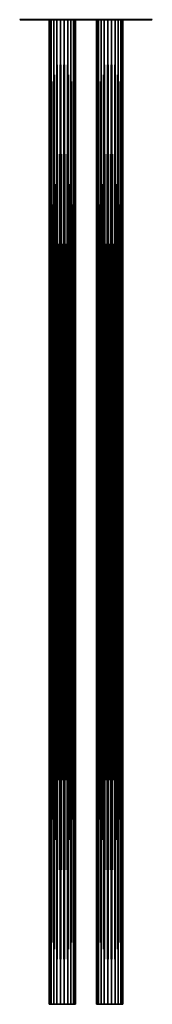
# Model space of a CAD drawing. Header units: millimetres. Extents: x -25 to 26, y -375 to 195.
# Tile 1 of 57: x -25 to 25, y -375 to 0. Entities that reach past the tile are written whole.
import ezdxf

# ---------------------------------------------------------------- set-up
doc = ezdxf.new("R2010")
doc.units = ezdxf.units.MM
doc.header["$LTSCALE"] = 20.092208
for name, color, linetype in [('1', 7, 'CONTINUOUS'), ('2', 7, 'CONTINUOUS'), ('3', 7, 'CONTINUOUS'), ('4', 7, 'CONTINUOUS'), ('7', 7, 'CONTINUOUS'), ('8', 7, 'CONTINUOUS'), ('9', 7, 'CONTINUOUS')]:
    doc.layers.add(name, color=color, linetype=linetype)

msp = doc.modelspace()

# ---------------------------------------------------------------- linework, layer by layer
at = {"layer": '1', "color": 7, "linetype": 'CONTINUOUS', "true_color": 0xa2afbf}
for points in [[(-14, -375), (-14, 0), (-13.8, 0, -1.41), (-14, -375)], [(-14, -375), (-13.8, 0, -1.41), (-13.8, -375, -1.41), (-14, -375)], [(-13.8, 0, -1.41), (-13.21, 0, -2.7), (-13.8, -375, -1.41), (-13.8, 0, -1.41)], [(-13.8, -375, -1.41), (-13.21, 0, -2.7), (-13.21, -375, -2.7), (-13.8, -375, -1.41)], [(-13.21, 0, -2.7), (-12.27, 0, -3.78), (-13.21, -375, -2.7), (-13.21, 0, -2.7)], [(-13.21, -375, -2.7), (-12.27, 0, -3.78), (-12.27, -375, -3.78), (-13.21, -375, -2.7)], [(-12.27, 0, -3.78), (-11.08, 0, -4.55), (-12.27, -375, -3.78), (-12.27, 0, -3.78)], [(-12.27, -375, -3.78), (-11.08, 0, -4.55), (-11.08, -375, -4.55), (-12.27, -375, -3.78)], [(-11.08, 0, -4.55), (-9.71, 0, -4.95), (-11.08, -375, -4.55), (-11.08, 0, -4.55)], [(-11.08, -375, -4.55), (-9.71, 0, -4.95), (-9.71, -375, -4.95), (-11.08, -375, -4.55)], [(-9.71, 0, -4.95), (-8.29, 0, -4.95), (-9.71, -375, -4.95), (-9.71, 0, -4.95)], [(-9.71, -375, -4.95), (-8.29, 0, -4.95), (-8.29, -375, -4.95), (-9.71, -375, -4.95)], [(-8.29, 0, -4.95), (-6.92, 0, -4.55), (-8.29, -375, -4.95), (-8.29, 0, -4.95)], [(-8.29, -375, -4.95), (-6.92, 0, -4.55), (-6.92, -375, -4.55), (-8.29, -375, -4.95)], [(-6.92, 0, -4.55), (-5.73, 0, -3.78), (-6.92, -375, -4.55), (-6.92, 0, -4.55)], [(-6.92, -375, -4.55), (-5.73, 0, -3.78), (-5.73, -375, -3.78), (-6.92, -375, -4.55)], [(-5.73, 0, -3.78), (-4.79, 0, -2.7), (-5.73, -375, -3.78), (-5.73, 0, -3.78)], [(-5.73, -375, -3.78), (-4.79, 0, -2.7), (-4.79, -375, -2.7), (-5.73, -375, -3.78)], [(-4.79, 0, -2.7), (-4.2, 0, -1.41), (-4.79, -375, -2.7), (-4.79, 0, -2.7)], [(-4.79, -375, -2.7), (-4.2, 0, -1.41), (-4.2, -375, -1.41), (-4.79, -375, -2.7)], [(-4, 0), (-4, -375), (-4.2, -375, -1.41), (-4, 0)], [(-4.2, 0, -1.41), (-4, 0), (-4.2, -375, -1.41), (-4.2, 0, -1.41)]]:
    msp.add_3dface(points, dxfattribs=at)
at = {"layer": '2', "color": 7, "linetype": 'CONTINUOUS', "true_color": 0xa2afbf}
for points in [[(-13.8, 0, 1.41), (-14, 0), (-13.8, -375, 1.41), (-13.8, 0, 1.41)], [(-13.8, -375, 1.41), (-14, 0), (-14, -375), (-13.8, -375, 1.41)], [(-13.21, 0, 2.7), (-13.8, 0, 1.41), (-13.21, -375, 2.7), (-13.21, 0, 2.7)], [(-13.21, -375, 2.7), (-13.8, 0, 1.41), (-13.8, -375, 1.41), (-13.21, -375, 2.7)], [(-12.27, 0, 3.78), (-13.21, 0, 2.7), (-12.27, -375, 3.78), (-12.27, 0, 3.78)], [(-12.27, -375, 3.78), (-13.21, 0, 2.7), (-13.21, -375, 2.7), (-12.27, -375, 3.78)], [(-11.08, 0, 4.55), (-12.27, 0, 3.78), (-11.08, -375, 4.55), (-11.08, 0, 4.55)], [(-11.08, -375, 4.55), (-12.27, 0, 3.78), (-12.27, -375, 3.78), (-11.08, -375, 4.55)], [(-9.71, 0, 4.95), (-11.08, 0, 4.55), (-9.71, -375, 4.95), (-9.71, 0, 4.95)], [(-9.71, -375, 4.95), (-11.08, 0, 4.55), (-11.08, -375, 4.55), (-9.71, -375, 4.95)], [(-8.29, 0, 4.95), (-9.71, 0, 4.95), (-8.29, -375, 4.95), (-8.29, 0, 4.95)], [(-8.29, -375, 4.95), (-9.71, 0, 4.95), (-9.71, -375, 4.95), (-8.29, -375, 4.95)], [(-6.92, 0, 4.55), (-8.29, 0, 4.95), (-6.92, -375, 4.55), (-6.92, 0, 4.55)], [(-6.92, -375, 4.55), (-8.29, 0, 4.95), (-8.29, -375, 4.95), (-6.92, -375, 4.55)], [(-5.73, 0, 3.78), (-6.92, 0, 4.55), (-5.73, -375, 3.78), (-5.73, 0, 3.78)], [(-5.73, -375, 3.78), (-6.92, 0, 4.55), (-6.92, -375, 4.55), (-5.73, -375, 3.78)], [(-4.79, 0, 2.7), (-5.73, 0, 3.78), (-4.79, -375, 2.7), (-4.79, 0, 2.7)], [(-4.79, -375, 2.7), (-5.73, 0, 3.78), (-5.73, -375, 3.78), (-4.79, -375, 2.7)], [(-4.2, 0, 1.41), (-4.79, 0, 2.7), (-4.2, -375, 1.41), (-4.2, 0, 1.41)], [(-4.2, -375, 1.41), (-4.79, 0, 2.7), (-4.79, -375, 2.7), (-4.2, -375, 1.41)], [(-4, 0), (-4.2, 0, 1.41), (-4, -375), (-4, 0)], [(-4, -375), (-4.2, 0, 1.41), (-4.2, -375, 1.41), (-4, -375)]]:
    msp.add_3dface(points, dxfattribs=at)
at = {"layer": '3', "color": 7, "linetype": 'CONTINUOUS', "true_color": 0xa2afbf}
for points in [[(4, -375), (4, 0), (4.2, 0, -1.41), (4, -375)], [(4, -375), (4.2, 0, -1.41), (4.2, -375, -1.41), (4, -375)], [(4.2, 0, -1.41), (4.79, 0, -2.7), (4.2, -375, -1.41), (4.2, 0, -1.41)], [(4.2, -375, -1.41), (4.79, 0, -2.7), (4.79, -375, -2.7), (4.2, -375, -1.41)], [(4.79, 0, -2.7), (5.73, 0, -3.78), (4.79, -375, -2.7), (4.79, 0, -2.7)], [(4.79, -375, -2.7), (5.73, 0, -3.78), (5.73, -375, -3.78), (4.79, -375, -2.7)], [(5.73, 0, -3.78), (6.92, 0, -4.55), (5.73, -375, -3.78), (5.73, 0, -3.78)], [(5.73, -375, -3.78), (6.92, 0, -4.55), (6.92, -375, -4.55), (5.73, -375, -3.78)], [(6.92, 0, -4.55), (8.29, 0, -4.95), (6.92, -375, -4.55), (6.92, 0, -4.55)], [(6.92, -375, -4.55), (8.29, 0, -4.95), (8.29, -375, -4.95), (6.92, -375, -4.55)], [(8.29, 0, -4.95), (9.71, 0, -4.95), (8.29, -375, -4.95), (8.29, 0, -4.95)], [(8.29, -375, -4.95), (9.71, 0, -4.95), (9.71, -375, -4.95), (8.29, -375, -4.95)], [(9.71, 0, -4.95), (11.08, 0, -4.55), (9.71, -375, -4.95), (9.71, 0, -4.95)], [(9.71, -375, -4.95), (11.08, 0, -4.55), (11.08, -375, -4.55), (9.71, -375, -4.95)], [(11.08, 0, -4.55), (12.27, 0, -3.78), (11.08, -375, -4.55), (11.08, 0, -4.55)], [(11.08, -375, -4.55), (12.27, 0, -3.78), (12.27, -375, -3.78), (11.08, -375, -4.55)], [(12.27, 0, -3.78), (13.21, 0, -2.7), (12.27, -375, -3.78), (12.27, 0, -3.78)], [(12.27, -375, -3.78), (13.21, 0, -2.7), (13.21, -375, -2.7), (12.27, -375, -3.78)], [(13.21, 0, -2.7), (13.8, 0, -1.41), (13.21, -375, -2.7), (13.21, 0, -2.7)], [(13.21, -375, -2.7), (13.8, 0, -1.41), (13.8, -375, -1.41), (13.21, -375, -2.7)], [(14, 0), (14, -375), (13.8, -375, -1.41), (14, 0)], [(13.8, 0, -1.41), (14, 0), (13.8, -375, -1.41), (13.8, 0, -1.41)]]:
    msp.add_3dface(points, dxfattribs=at)
at = {"layer": '4', "color": 7, "linetype": 'CONTINUOUS', "true_color": 0xa2afbf}
for points in [[(4.2, 0, 1.41), (4, 0), (4.2, -375, 1.41), (4.2, 0, 1.41)], [(4.2, -375, 1.41), (4, 0), (4, -375), (4.2, -375, 1.41)], [(4.79, 0, 2.7), (4.2, 0, 1.41), (4.79, -375, 2.7), (4.79, 0, 2.7)], [(4.79, -375, 2.7), (4.2, 0, 1.41), (4.2, -375, 1.41), (4.79, -375, 2.7)], [(5.73, 0, 3.78), (4.79, 0, 2.7), (5.73, -375, 3.78), (5.73, 0, 3.78)], [(5.73, -375, 3.78), (4.79, 0, 2.7), (4.79, -375, 2.7), (5.73, -375, 3.78)], [(6.92, 0, 4.55), (5.73, 0, 3.78), (6.92, -375, 4.55), (6.92, 0, 4.55)], [(6.92, -375, 4.55), (5.73, 0, 3.78), (5.73, -375, 3.78), (6.92, -375, 4.55)], [(8.29, 0, 4.95), (6.92, 0, 4.55), (8.29, -375, 4.95), (8.29, 0, 4.95)], [(8.29, -375, 4.95), (6.92, 0, 4.55), (6.92, -375, 4.55), (8.29, -375, 4.95)], [(9.71, 0, 4.95), (8.29, 0, 4.95), (9.71, -375, 4.95), (9.71, 0, 4.95)], [(9.71, -375, 4.95), (8.29, 0, 4.95), (8.29, -375, 4.95), (9.71, -375, 4.95)], [(11.08, 0, 4.55), (9.71, 0, 4.95), (11.08, -375, 4.55), (11.08, 0, 4.55)], [(11.08, -375, 4.55), (9.71, 0, 4.95), (9.71, -375, 4.95), (11.08, -375, 4.55)], [(12.27, 0, 3.78), (11.08, 0, 4.55), (12.27, -375, 3.78), (12.27, 0, 3.78)], [(12.27, -375, 3.78), (11.08, 0, 4.55), (11.08, -375, 4.55), (12.27, -375, 3.78)], [(13.21, 0, 2.7), (12.27, 0, 3.78), (13.21, -375, 2.7), (13.21, 0, 2.7)], [(13.21, -375, 2.7), (12.27, 0, 3.78), (12.27, -375, 3.78), (13.21, -375, 2.7)], [(13.8, 0, 1.41), (13.21, 0, 2.7), (13.8, -375, 1.41), (13.8, 0, 1.41)], [(13.8, -375, 1.41), (13.21, 0, 2.7), (13.21, -375, 2.7), (13.8, -375, 1.41)], [(14, 0), (13.8, 0, 1.41), (14, -375), (14, 0)], [(14, -375), (13.8, 0, 1.41), (13.8, -375, 1.41), (14, -375)]]:
    msp.add_3dface(points, dxfattribs=at)
at = {"layer": '7', "color": 7, "linetype": 'CONTINUOUS', "true_color": 0xa2afbf}
for points in [[(24.9, 0, -2.21), (24.87, 0, 2.62), (-24.9, 0, 2.3), (24.9, 0, -2.21)], [(-24.9, 0, 2.3), (24.87, 0, 2.62), (-24.02, 0, 6.99), (-24.9, 0, 2.3)], [(-24.87, 0, -2.53), (24.9, 0, -2.21), (-24.9, 0, 2.3), (-24.87, 0, -2.53)], [(24.02, 0, -6.9), (24.9, 0, -2.21), (-24.87, 0, -2.53), (24.02, 0, -6.9)], [(-23.93, 0, -7.2), (24.02, 0, -6.9), (-24.87, 0, -2.53), (-23.93, 0, -7.2)], [(24.87, 0, 2.62), (23.93, 0, 7.29), (-24.02, 0, 6.99), (24.87, 0, 2.62)], [(-24.02, 0, 6.99), (23.93, 0, 7.29), (-22.41, 0, 11.17), (-24.02, 0, 6.99)], [(22.41, 0, -11.08), (24.02, 0, -6.9), (-23.93, 0, -7.2), (22.41, 0, -11.08)], [(-22.28, 0, -11.33), (22.41, 0, -11.08), (-23.93, 0, -7.2), (-22.28, 0, -11.33)], [(23.93, 0, 7.29), (22.28, 0, 11.42), (-22.41, 0, 11.17), (23.93, 0, 7.29)], [(-22.41, 0, 11.17), (22.28, 0, 11.42), (-20.39, 0, 14.56), (-22.41, 0, 11.17)], [(20.39, 0, -14.48), (22.41, 0, -11.08), (-22.28, 0, -11.33), (20.39, 0, -14.48)], [(-20.25, 0, -14.68), (20.39, 0, -14.48), (-22.28, 0, -11.33), (-20.25, 0, -14.68)], [(22.28, 0, 11.42), (20.25, 0, 14.76), (-20.39, 0, 14.56), (22.28, 0, 11.42)], [(-20.39, 0, 14.56), (20.25, 0, 14.76), (-18.27, 0, 17.17), (-20.39, 0, 14.56)], [(18.27, 0, -17.09), (20.39, 0, -14.48), (-20.25, 0, -14.68), (18.27, 0, -17.09)], [(-18.13, 0, -17.24), (18.27, 0, -17.09), (-20.25, 0, -14.68), (-18.13, 0, -17.24)], [(20.25, 0, 14.76), (18.13, 0, 17.33), (-18.27, 0, 17.17), (20.25, 0, 14.76)], [(-18.27, 0, 17.17), (18.13, 0, 17.33), (-16.23, 0, 19.13), (-18.27, 0, 17.17)], [(16.23, 0, -19.05), (18.27, 0, -17.09), (-18.13, 0, -17.24), (16.23, 0, -19.05)], [(-16.09, 0, -19.16), (16.23, 0, -19.05), (-18.13, 0, -17.24), (-16.09, 0, -19.16)], [(18.13, 0, 17.33), (16.09, 0, 19.25), (-16.23, 0, 19.13), (18.13, 0, 17.33)], [(-16.23, 0, 19.13), (16.09, 0, 19.25), (-14.22, 0, 20.68), (-16.23, 0, 19.13)], [(14.22, 0, -20.59), (16.23, 0, -19.05), (-16.09, 0, -19.16), (14.22, 0, -20.59)], [(-14.08, 0, -20.69), (14.22, 0, -20.59), (-16.09, 0, -19.16), (-14.08, 0, -20.69)], [(16.09, 0, 19.25), (14.08, 0, 20.78), (-14.22, 0, 20.68), (16.09, 0, 19.25)], [(-14.22, 0, 20.68), (14.08, 0, 20.78), (-12.12, 0, 21.99), (-14.22, 0, 20.68)], [(12.12, 0, -21.9), (14.22, 0, -20.59), (-14.08, 0, -20.69), (12.12, 0, -21.9)], [(-11.97, 0, -21.99), (12.12, 0, -21.9), (-14.08, 0, -20.69), (-11.97, 0, -21.99)], [(14.08, 0, 20.78), (11.97, 0, 22.07), (-12.12, 0, 21.99), (14.08, 0, 20.78)], [(-12.12, 0, 21.99), (11.97, 0, 22.07), (-9.85, 0, 23.11), (-12.12, 0, 21.99)], [(9.85, 0, -23.02), (12.12, 0, -21.9), (-11.97, 0, -21.99), (9.85, 0, -23.02)], [(-9.69, 0, -23.09), (9.85, 0, -23.02), (-11.97, 0, -21.99), (-9.69, 0, -23.09)], [(11.97, 0, 22.07), (9.69, 0, 23.18), (-9.85, 0, 23.11), (11.97, 0, 22.07)], [(-9.85, 0, 23.11), (9.69, 0, 23.18), (-7.49, 0, 23.99), (-9.85, 0, 23.11)], [(7.49, 0, -23.9), (9.85, 0, -23.02), (-9.69, 0, -23.09), (7.49, 0, -23.9)], [(-7.33, 0, -23.95), (7.49, 0, -23.9), (-9.69, 0, -23.09), (-7.33, 0, -23.95)], [(9.69, 0, 23.18), (7.33, 0, 24.04), (-7.49, 0, 23.99), (9.69, 0, 23.18)], [(-7.49, 0, 23.99), (7.33, 0, 24.04), (-5.28, 0, 24.57), (-7.49, 0, 23.99)], [(5.28, 0, -24.49), (7.49, 0, -23.9), (-7.33, 0, -23.95), (5.28, 0, -24.49)], [(-5.16, 0, -24.51), (5.28, 0, -24.49), (-7.33, 0, -23.95), (-5.16, 0, -24.51)], [(7.33, 0, 24.04), (5.16, 0, 24.6), (-5.28, 0, 24.57), (7.33, 0, 24.04)], [(-5.28, 0, 24.57), (5.16, 0, 24.6), (-3.32, 0, 24.92), (-5.28, 0, 24.57)], [(3.32, 0, -24.83), (5.28, 0, -24.49), (-5.16, 0, -24.51), (3.32, 0, -24.83)], [(-3.26, 0, -24.84), (3.32, 0, -24.83), (-5.16, 0, -24.51), (-3.26, 0, -24.84)], [(5.16, 0, 24.6), (3.26, 0, 24.93), (-3.32, 0, 24.92), (5.16, 0, 24.6)], [(-3.32, 0, 24.92), (3.26, 0, 24.93), (-1.57, 0, 25.09), (-3.32, 0, 24.92)], [(1.57, 0, -25), (3.32, 0, -24.83), (-3.26, 0, -24.84), (1.57, 0, -25)], [(-1.56, 0, -25), (1.57, 0, -25), (-3.26, 0, -24.84), (-1.56, 0, -25)], [(1.56, 0, 25.09), (0, 0, 25.14), (-1.57, 0, 25.09), (1.56, 0, 25.09)], [(3.26, 0, 24.93), (1.56, 0, 25.09), (-1.57, 0, 25.09), (3.26, 0, 24.93)], [(0, 0, -25.05), (1.57, 0, -25), (-1.56, 0, -25), (0, 0, -25.05)]]:
    msp.add_3dface(points, dxfattribs=at)
at = {"layer": '8', "color": 7, "linetype": 'CONTINUOUS', "true_color": 0xa2afbf}
for points in [[(-24.4, 0.16, 7), (-25.26, 0.16, 2.39), (-24.24, 0.04, 6.96), (-24.4, 0.16, 7)], [(-25.26, 0.16, 2.39), (-25.26, 0.16, -2.3), (-25.09, 0.04, 2.37), (-25.26, 0.16, 2.39)], [(-24.24, 0.04, 6.96), (-25.26, 0.16, 2.39), (-25.09, 0.04, 2.37), (-24.24, 0.04, 6.96)], [(-25.26, 0.16, -2.3), (-24.4, 0.16, -6.92), (-25.09, 0.04, -2.29), (-25.26, 0.16, -2.3)], [(-25.09, 0.04, 2.37), (-25.26, 0.16, -2.3), (-25.09, 0.04, -2.29), (-25.09, 0.04, 2.37)], [(-25.09, 0.04, -2.29), (-24.4, 0.16, -6.92), (-24.24, 0.04, -6.87), (-25.09, 0.04, -2.29)], [(-24.87, 0, -2.53), (-24.9, 0, 2.3), (-25.09, 0.04, -2.29), (-24.87, 0, -2.53)], [(-24.87, 0, -2.53), (-25.09, 0.04, -2.29), (-24.24, 0.04, -6.87), (-24.87, 0, -2.53)], [(-24.9, 0, 2.3), (-24.02, 0, 6.99), (-25.09, 0.04, 2.37), (-24.9, 0, 2.3)], [(-24.9, 0, 2.3), (-25.09, 0.04, 2.37), (-25.09, 0.04, -2.29), (-24.9, 0, 2.3)], [(-24.02, 0, 6.99), (-24.24, 0.04, 6.96), (-25.09, 0.04, 2.37), (-24.02, 0, 6.99)], [(-23.93, 0, -7.2), (-24.87, 0, -2.53), (-24.24, 0.04, -6.87), (-23.93, 0, -7.2)], [(-22.72, 0.16, 11.38), (-24.4, 0.16, 7), (-22.57, 0.04, 11.31), (-22.72, 0.16, 11.38)], [(-22.57, 0.04, 11.31), (-24.4, 0.16, 7), (-24.24, 0.04, 6.96), (-22.57, 0.04, 11.31)], [(-24.4, 0.16, -6.92), (-22.72, 0.16, -11.29), (-24.24, 0.04, -6.87), (-24.4, 0.16, -6.92)], [(-24.24, 0.04, -6.87), (-22.72, 0.16, -11.29), (-22.57, 0.04, -11.22), (-24.24, 0.04, -6.87)], [(-23.93, 0, -7.2), (-24.24, 0.04, -6.87), (-22.57, 0.04, -11.22), (-23.93, 0, -7.2)], [(-24.02, 0, 6.99), (-22.41, 0, 11.17), (-24.24, 0.04, 6.96), (-24.02, 0, 6.99)], [(-22.41, 0, 11.17), (-22.57, 0.04, 11.31), (-24.24, 0.04, 6.96), (-22.41, 0, 11.17)], [(-22.28, 0, -11.33), (-23.93, 0, -7.2), (-22.57, 0.04, -11.22), (-22.28, 0, -11.33)], [(-20.26, 0.16, 15.37), (-22.72, 0.16, 11.38), (-20.12, 0.04, 15.27), (-20.26, 0.16, 15.37)], [(-20.12, 0.04, 15.27), (-22.72, 0.16, 11.38), (-22.57, 0.04, 11.31), (-20.12, 0.04, 15.27)], [(-22.72, 0.16, -11.29), (-20.26, 0.16, -15.29), (-22.57, 0.04, -11.22), (-22.72, 0.16, -11.29)], [(-22.57, 0.04, -11.22), (-20.26, 0.16, -15.29), (-20.12, 0.04, -15.19), (-22.57, 0.04, -11.22)], [(-22.28, 0, -11.33), (-22.57, 0.04, -11.22), (-20.12, 0.04, -15.19), (-22.28, 0, -11.33)], [(-22.41, 0, 11.17), (-20.39, 0, 14.56), (-22.57, 0.04, 11.31), (-22.41, 0, 11.17)], [(-20.39, 0, 14.56), (-20.12, 0.04, 15.27), (-22.57, 0.04, 11.31), (-20.39, 0, 14.56)], [(-20.25, 0, -14.68), (-22.28, 0, -11.33), (-20.12, 0.04, -15.19), (-20.25, 0, -14.68)], [(-20.39, 0, 14.56), (-18.27, 0, 17.17), (-20.12, 0.04, 15.27), (-20.39, 0, 14.56)], [(-17.11, 0.16, 18.85), (-20.26, 0.16, 15.37), (-16.99, 0.04, 18.73), (-17.11, 0.16, 18.85)], [(-16.99, 0.04, 18.73), (-20.26, 0.16, 15.37), (-20.12, 0.04, 15.27), (-16.99, 0.04, 18.73)], [(-20.26, 0.16, -15.29), (-17.11, 0.16, -18.76), (-20.12, 0.04, -15.19), (-20.26, 0.16, -15.29)], [(-18.13, 0, -17.24), (-20.25, 0, -14.68), (-20.12, 0.04, -15.19), (-18.13, 0, -17.24)], [(-20.12, 0.04, -15.19), (-17.11, 0.16, -18.76), (-16.99, 0.04, -18.64), (-20.12, 0.04, -15.19)], [(-18.13, 0, -17.24), (-20.12, 0.04, -15.19), (-16.99, 0.04, -18.64), (-18.13, 0, -17.24)], [(-18.27, 0, 17.17), (-16.99, 0.04, 18.73), (-20.12, 0.04, 15.27), (-18.27, 0, 17.17)], [(-18.27, 0, 17.17), (-16.23, 0, 19.13), (-16.99, 0.04, 18.73), (-18.27, 0, 17.17)], [(-16.09, 0, -19.16), (-18.13, 0, -17.24), (-16.99, 0.04, -18.64), (-16.09, 0, -19.16)], [(-13.37, 0.16, 21.68), (-17.11, 0.16, 18.85), (-13.28, 0.04, 21.54), (-13.37, 0.16, 21.68)], [(-13.28, 0.04, 21.54), (-17.11, 0.16, 18.85), (-16.99, 0.04, 18.73), (-13.28, 0.04, 21.54)], [(-17.11, 0.16, -18.76), (-13.37, 0.16, -21.6), (-16.99, 0.04, -18.64), (-17.11, 0.16, -18.76)], [(-16.99, 0.04, -18.64), (-13.37, 0.16, -21.6), (-13.28, 0.04, -21.45), (-16.99, 0.04, -18.64)], [(-16.09, 0, -19.16), (-16.99, 0.04, -18.64), (-13.28, 0.04, -21.45), (-16.09, 0, -19.16)], [(-16.23, 0, 19.13), (-14.22, 0, 20.68), (-16.99, 0.04, 18.73), (-16.23, 0, 19.13)], [(-14.22, 0, 20.68), (-13.28, 0.04, 21.54), (-16.99, 0.04, 18.73), (-14.22, 0, 20.68)], [(-14.08, 0, -20.69), (-16.09, 0, -19.16), (-13.28, 0.04, -21.45), (-14.08, 0, -20.69)], [(-14.22, 0, 20.68), (-12.12, 0, 21.99), (-13.28, 0.04, 21.54), (-14.22, 0, 20.68)], [(-11.97, 0, -21.99), (-14.08, 0, -20.69), (-13.28, 0.04, -21.45), (-11.97, 0, -21.99)], [(-9.18, 0.16, 23.78), (-13.37, 0.16, 21.68), (-9.12, 0.04, 23.63), (-9.18, 0.16, 23.78)], [(-9.12, 0.04, 23.63), (-13.37, 0.16, 21.68), (-13.28, 0.04, 21.54), (-9.12, 0.04, 23.63)], [(-13.37, 0.16, -21.6), (-9.18, 0.16, -23.7), (-13.28, 0.04, -21.45), (-13.37, 0.16, -21.6)], [(-13.28, 0.04, -21.45), (-9.18, 0.16, -23.7), (-9.12, 0.04, -23.54), (-13.28, 0.04, -21.45)], [(-11.97, 0, -21.99), (-13.28, 0.04, -21.45), (-9.12, 0.04, -23.54), (-11.97, 0, -21.99)], [(-12.12, 0, 21.99), (-9.85, 0, 23.11), (-13.28, 0.04, 21.54), (-12.12, 0, 21.99)], [(-9.85, 0, 23.11), (-9.12, 0.04, 23.63), (-13.28, 0.04, 21.54), (-9.85, 0, 23.11)], [(-9.69, 0, -23.09), (-11.97, 0, -21.99), (-9.12, 0.04, -23.54), (-9.69, 0, -23.09)], [(-9.85, 0, 23.11), (-7.49, 0, 23.99), (-9.12, 0.04, 23.63), (-9.85, 0, 23.11)], [(-7.33, 0, -23.95), (-9.69, 0, -23.09), (-9.12, 0.04, -23.54), (-7.33, 0, -23.95)], [(-4.67, 0.16, 25.07), (-9.18, 0.16, 23.78), (-4.64, 0.04, 24.91), (-4.67, 0.16, 25.07)], [(-4.64, 0.04, 24.91), (-9.18, 0.16, 23.78), (-9.12, 0.04, 23.63), (-4.64, 0.04, 24.91)], [(-9.18, 0.16, -23.7), (-4.67, 0.16, -24.99), (-9.12, 0.04, -23.54), (-9.18, 0.16, -23.7)], [(-9.12, 0.04, -23.54), (-4.67, 0.16, -24.99), (-4.64, 0.04, -24.82), (-9.12, 0.04, -23.54)], [(-7.33, 0, -23.95), (-9.12, 0.04, -23.54), (-4.64, 0.04, -24.82), (-7.33, 0, -23.95)], [(-7.49, 0, 23.99), (-5.28, 0, 24.57), (-9.12, 0.04, 23.63), (-7.49, 0, 23.99)], [(-5.28, 0, 24.57), (-4.64, 0.04, 24.91), (-9.12, 0.04, 23.63), (-5.28, 0, 24.57)], [(-5.16, 0, -24.51), (-7.33, 0, -23.95), (-4.64, 0.04, -24.82), (-5.16, 0, -24.51)], [(-5.28, 0, 24.57), (-3.32, 0, 24.92), (-4.64, 0.04, 24.91), (-5.28, 0, 24.57)], [(-3.26, 0, -24.84), (-5.16, 0, -24.51), (-4.64, 0.04, -24.82), (-3.26, 0, -24.84)], [(0, 0.23, 25.56), (-4.67, 0.16, 25.07), (0, 0.06, 25.38), (0, 0.23, 25.56)], [(0, 0.06, 25.38), (-4.67, 0.16, 25.07), (-4.64, 0.04, 24.91), (0, 0.06, 25.38)], [(-4.67, 0.16, -24.99), (0, 0.16, -25.42), (-4.64, 0.04, -24.82), (-4.67, 0.16, -24.99)], [(-4.64, 0.04, -24.82), (0, 0.16, -25.42), (0, 0.04, -25.25), (-4.64, 0.04, -24.82)], [(0, 0, 25.14), (0, 0.06, 25.38), (-4.64, 0.04, 24.91), (0, 0, 25.14)], [(-1.57, 0, 25.09), (0, 0, 25.14), (-4.64, 0.04, 24.91), (-1.57, 0, 25.09)], [(-3.26, 0, -24.84), (-4.64, 0.04, -24.82), (0, 0.04, -25.25), (-3.26, 0, -24.84)], [(-3.32, 0, 24.92), (-1.57, 0, 25.09), (-4.64, 0.04, 24.91), (-3.32, 0, 24.92)], [(-1.56, 0, -25), (-3.26, 0, -24.84), (0, 0.04, -25.25), (-1.56, 0, -25)], [(0, 0, -25.05), (-1.56, 0, -25), (0, 0.04, -25.25), (0, 0, -25.05)]]:
    msp.add_3dface(points, dxfattribs=at)
at = {"layer": '9', "color": 7, "linetype": 'CONTINUOUS', "true_color": 0xa2afbf}
for points in [[(0, 0.23, 25.56), (0, 0.06, 25.38), (4.64, 0.04, 24.91), (0, 0.23, 25.56)], [(4.67, 0.16, 25.07), (0, 0.23, 25.56), (4.64, 0.04, 24.91), (4.67, 0.16, 25.07)], [(0, 0.04, -25.25), (0, 0.16, -25.42), (4.67, 0.16, -24.99), (0, 0.04, -25.25)], [(0, 0.04, -25.25), (4.67, 0.16, -24.99), (4.64, 0.04, -24.82), (0, 0.04, -25.25)], [(0, 0, 25.14), (1.56, 0, 25.09), (0, 0.06, 25.38), (0, 0, 25.14)], [(1.56, 0, 25.09), (3.26, 0, 24.93), (0, 0.06, 25.38), (1.56, 0, 25.09)], [(0, 0.06, 25.38), (3.26, 0, 24.93), (4.64, 0.04, 24.91), (0, 0.06, 25.38)], [(1.57, 0, -25), (0, 0, -25.05), (4.64, 0.04, -24.82), (1.57, 0, -25)], [(0, 0, -25.05), (0, 0.04, -25.25), (4.64, 0.04, -24.82), (0, 0, -25.05)], [(3.32, 0, -24.83), (1.57, 0, -25), (4.64, 0.04, -24.82), (3.32, 0, -24.83)], [(3.26, 0, 24.93), (5.16, 0, 24.6), (4.64, 0.04, 24.91), (3.26, 0, 24.93)], [(5.28, 0, -24.49), (3.32, 0, -24.83), (4.64, 0.04, -24.82), (5.28, 0, -24.49)], [(4.67, 0.16, -24.99), (9.18, 0.16, -23.7), (4.64, 0.04, -24.82), (4.67, 0.16, -24.99)], [(4.64, 0.04, -24.82), (9.18, 0.16, -23.7), (9.12, 0.04, -23.54), (4.64, 0.04, -24.82)], [(9.12, 0.04, 23.63), (4.67, 0.16, 25.07), (4.64, 0.04, 24.91), (9.12, 0.04, 23.63)], [(5.16, 0, 24.6), (7.33, 0, 24.04), (4.64, 0.04, 24.91), (5.16, 0, 24.6)], [(7.33, 0, 24.04), (9.12, 0.04, 23.63), (4.64, 0.04, 24.91), (7.33, 0, 24.04)], [(5.28, 0, -24.49), (4.64, 0.04, -24.82), (9.12, 0.04, -23.54), (5.28, 0, -24.49)], [(9.18, 0.16, 23.78), (4.67, 0.16, 25.07), (9.12, 0.04, 23.63), (9.18, 0.16, 23.78)], [(7.49, 0, -23.9), (5.28, 0, -24.49), (9.12, 0.04, -23.54), (7.49, 0, -23.9)], [(7.33, 0, 24.04), (9.69, 0, 23.18), (9.12, 0.04, 23.63), (7.33, 0, 24.04)], [(9.85, 0, -23.02), (7.49, 0, -23.9), (9.12, 0.04, -23.54), (9.85, 0, -23.02)], [(9.18, 0.16, -23.7), (13.37, 0.16, -21.6), (9.12, 0.04, -23.54), (9.18, 0.16, -23.7)], [(9.12, 0.04, -23.54), (13.37, 0.16, -21.6), (13.28, 0.04, -21.45), (9.12, 0.04, -23.54)], [(13.28, 0.04, 21.54), (9.18, 0.16, 23.78), (9.12, 0.04, 23.63), (13.28, 0.04, 21.54)], [(9.69, 0, 23.18), (11.97, 0, 22.07), (9.12, 0.04, 23.63), (9.69, 0, 23.18)], [(11.97, 0, 22.07), (13.28, 0.04, 21.54), (9.12, 0.04, 23.63), (11.97, 0, 22.07)], [(9.85, 0, -23.02), (9.12, 0.04, -23.54), (13.28, 0.04, -21.45), (9.85, 0, -23.02)], [(13.37, 0.16, 21.68), (9.18, 0.16, 23.78), (13.28, 0.04, 21.54), (13.37, 0.16, 21.68)], [(12.12, 0, -21.9), (9.85, 0, -23.02), (13.28, 0.04, -21.45), (12.12, 0, -21.9)], [(11.97, 0, 22.07), (14.08, 0, 20.78), (13.28, 0.04, 21.54), (11.97, 0, 22.07)], [(14.22, 0, -20.59), (12.12, 0, -21.9), (13.28, 0.04, -21.45), (14.22, 0, -20.59)], [(13.37, 0.16, -21.6), (17.11, 0.16, -18.76), (13.28, 0.04, -21.45), (13.37, 0.16, -21.6)], [(13.28, 0.04, -21.45), (17.11, 0.16, -18.76), (16.99, 0.04, -18.64), (13.28, 0.04, -21.45)], [(16.99, 0.04, 18.73), (13.37, 0.16, 21.68), (13.28, 0.04, 21.54), (16.99, 0.04, 18.73)], [(14.08, 0, 20.78), (16.09, 0, 19.25), (13.28, 0.04, 21.54), (14.08, 0, 20.78)], [(16.09, 0, 19.25), (16.99, 0.04, 18.73), (13.28, 0.04, 21.54), (16.09, 0, 19.25)], [(14.22, 0, -20.59), (13.28, 0.04, -21.45), (16.99, 0.04, -18.64), (14.22, 0, -20.59)], [(17.11, 0.16, 18.85), (13.37, 0.16, 21.68), (16.99, 0.04, 18.73), (17.11, 0.16, 18.85)], [(16.23, 0, -19.05), (14.22, 0, -20.59), (16.99, 0.04, -18.64), (16.23, 0, -19.05)], [(16.09, 0, 19.25), (18.13, 0, 17.33), (16.99, 0.04, 18.73), (16.09, 0, 19.25)], [(18.27, 0, -17.09), (16.23, 0, -19.05), (16.99, 0.04, -18.64), (18.27, 0, -17.09)], [(17.11, 0.16, -18.76), (20.26, 0.16, -15.29), (16.99, 0.04, -18.64), (17.11, 0.16, -18.76)], [(16.99, 0.04, -18.64), (20.26, 0.16, -15.29), (20.12, 0.04, -15.19), (16.99, 0.04, -18.64)], [(20.12, 0.04, 15.27), (17.11, 0.16, 18.85), (16.99, 0.04, 18.73), (20.12, 0.04, 15.27)], [(18.13, 0, 17.33), (20.12, 0.04, 15.27), (16.99, 0.04, 18.73), (18.13, 0, 17.33)], [(18.27, 0, -17.09), (16.99, 0.04, -18.64), (20.12, 0.04, -15.19), (18.27, 0, -17.09)], [(20.26, 0.16, 15.37), (17.11, 0.16, 18.85), (20.12, 0.04, 15.27), (20.26, 0.16, 15.37)], [(18.13, 0, 17.33), (20.25, 0, 14.76), (20.12, 0.04, 15.27), (18.13, 0, 17.33)], [(20.39, 0, -14.48), (18.27, 0, -17.09), (20.12, 0.04, -15.19), (20.39, 0, -14.48)], [(20.26, 0.16, -15.29), (22.72, 0.16, -11.29), (20.12, 0.04, -15.19), (20.26, 0.16, -15.29)], [(20.12, 0.04, -15.19), (22.72, 0.16, -11.29), (22.57, 0.04, -11.22), (20.12, 0.04, -15.19)], [(22.57, 0.04, 11.31), (20.26, 0.16, 15.37), (20.12, 0.04, 15.27), (22.57, 0.04, 11.31)], [(20.25, 0, 14.76), (22.28, 0, 11.42), (20.12, 0.04, 15.27), (20.25, 0, 14.76)], [(22.28, 0, 11.42), (22.57, 0.04, 11.31), (20.12, 0.04, 15.27), (22.28, 0, 11.42)], [(20.39, 0, -14.48), (20.12, 0.04, -15.19), (22.57, 0.04, -11.22), (20.39, 0, -14.48)], [(22.72, 0.16, 11.38), (20.26, 0.16, 15.37), (22.57, 0.04, 11.31), (22.72, 0.16, 11.38)], [(22.41, 0, -11.08), (20.39, 0, -14.48), (22.57, 0.04, -11.22), (22.41, 0, -11.08)], [(22.28, 0, 11.42), (23.93, 0, 7.29), (22.57, 0.04, 11.31), (22.28, 0, 11.42)], [(24.02, 0, -6.9), (22.41, 0, -11.08), (24.24, 0.04, -6.87), (24.02, 0, -6.9)], [(22.41, 0, -11.08), (22.57, 0.04, -11.22), (24.24, 0.04, -6.87), (22.41, 0, -11.08)], [(22.72, 0.16, -11.29), (24.4, 0.16, -6.92), (22.57, 0.04, -11.22), (22.72, 0.16, -11.29)], [(22.57, 0.04, -11.22), (24.4, 0.16, -6.92), (24.24, 0.04, -6.87), (22.57, 0.04, -11.22)], [(24.24, 0.04, 6.96), (22.72, 0.16, 11.38), (22.57, 0.04, 11.31), (24.24, 0.04, 6.96)], [(23.93, 0, 7.29), (24.24, 0.04, 6.96), (22.57, 0.04, 11.31), (23.93, 0, 7.29)], [(24.4, 0.16, 7), (22.72, 0.16, 11.38), (24.24, 0.04, 6.96), (24.4, 0.16, 7)], [(23.93, 0, 7.29), (24.87, 0, 2.62), (24.24, 0.04, 6.96), (23.93, 0, 7.29)], [(24.9, 0, -2.21), (24.02, 0, -6.9), (25.09, 0.04, -2.29), (24.9, 0, -2.21)], [(24.02, 0, -6.9), (24.24, 0.04, -6.87), (25.09, 0.04, -2.29), (24.02, 0, -6.9)], [(24.4, 0.16, -6.92), (25.26, 0.16, -2.3), (24.24, 0.04, -6.87), (24.4, 0.16, -6.92)], [(24.24, 0.04, -6.87), (25.26, 0.16, -2.3), (25.09, 0.04, -2.29), (24.24, 0.04, -6.87)], [(25.09, 0.04, 2.37), (24.4, 0.16, 7), (24.24, 0.04, 6.96), (25.09, 0.04, 2.37)], [(24.87, 0, 2.62), (25.09, 0.04, 2.37), (24.24, 0.04, 6.96), (24.87, 0, 2.62)], [(25.26, 0.16, 2.39), (24.4, 0.16, 7), (25.09, 0.04, 2.37), (25.26, 0.16, 2.39)], [(24.87, 0, 2.62), (24.9, 0, -2.21), (25.09, 0.04, 2.37), (24.87, 0, 2.62)], [(24.9, 0, -2.21), (25.09, 0.04, -2.29), (25.09, 0.04, 2.37), (24.9, 0, -2.21)], [(25.26, 0.16, -2.3), (25.26, 0.16, 2.39), (25.09, 0.04, -2.29), (25.26, 0.16, -2.3)], [(25.09, 0.04, -2.29), (25.26, 0.16, 2.39), (25.09, 0.04, 2.37), (25.09, 0.04, -2.29)]]:
    msp.add_3dface(points, dxfattribs=at)

doc.saveas('drawing.dxf')
